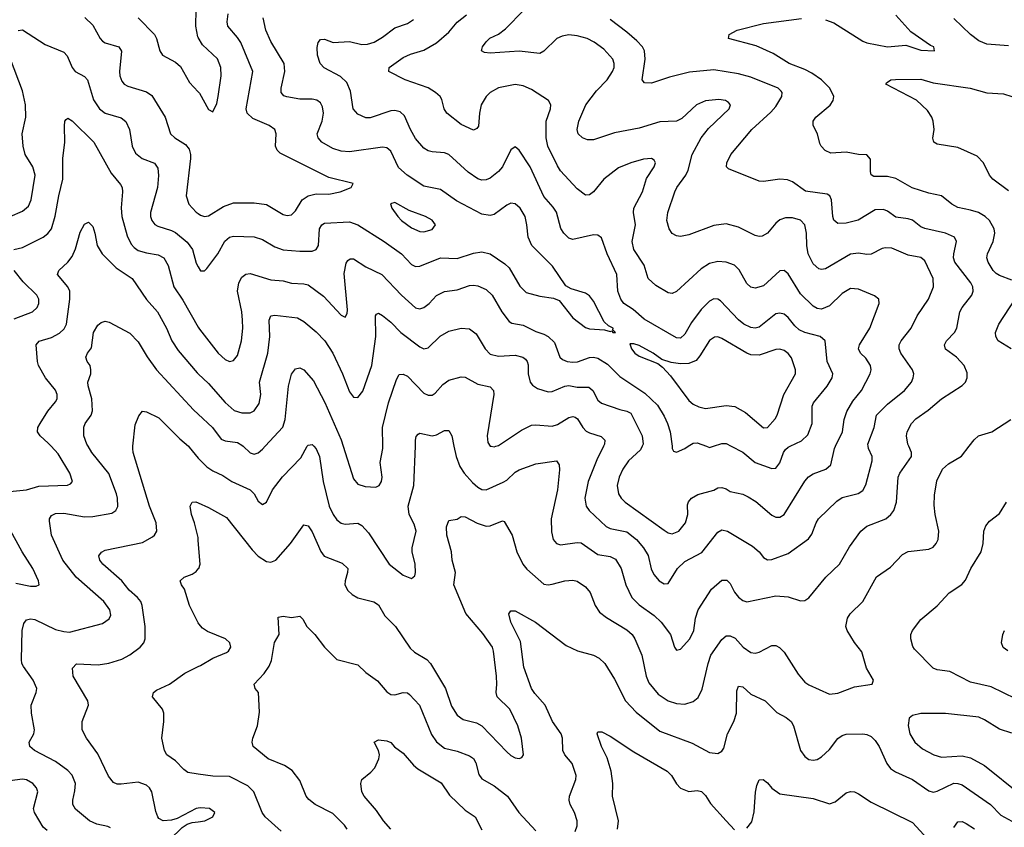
# Model space of a CAD drawing. Header units: inches. Extents: x 990586 to 1117858, y 769490 to 892071.
# Tile 55 of 248: x 1039137 to 1043894, y 858159 to 862061. Entities that reach past the tile are written whole.
import ezdxf

# ---------------------------------------------------------------- set-up
doc = ezdxf.new("R2010")
doc.units = ezdxf.units.IN
doc.header["$MEASUREMENT"] = 0
for name, color, linetype in [('B0835', 7, 'Continuous'), ('B0836', 7, 'Continuous'), ('B0845', 7, 'Continuous'), ('B0846', 7, 'Continuous')]:
    doc.layers.add(name, color=color, linetype=linetype)

msp = doc.modelspace()

# ---------------------------------------------------------------- linework, layer by layer
at = {"layer": 'B0835', "color": 6}
for points, elevation in [([(1039090, 859780.7), (1039170, 859789.3), (1039230, 859806.6), (1039368.6, 859811.4), (1039381.9, 859818.1), (1039391.8, 859830), (1039379.4, 859870), (1039322.7, 859962.7), (1039289.3, 860000)], 3400), ([(1039576.3, 858156.3), (1039563.5, 858163.5), (1039510, 858173.8), (1039473.8, 858190), (1039406.7, 858246.7), (1039393.7, 858270), (1039393.2, 858290), (1039404.1, 858335.9), (1039406.1, 858370), (1039391.2, 858411.2), (1039370, 858434.2), (1039310, 858477.6), (1039209, 858530), (1039185.9, 858550), (1039183.6, 858570), (1039205.8, 858610), (1039208.6, 858630), (1039194, 858710), (1039192.9, 858750), (1039217.4, 858810), (1039219.9, 858830), (1039203, 858870), (1039155.4, 858935.4), (1039148, 858950), (1039146.1, 858970), (1039149.8, 859110.2), (1039157, 859143), (1039170, 859161), (1039190, 859165.8), (1039210, 859162.9), (1039310, 859115.4), (1039350, 859104.8), (1039377.4, 859102.6), (1039536.7, 859143.3), (1039570, 859165.7), (1039576.7, 859183.3), (1039572.1, 859210), (1039543.7, 859250), (1039410, 859367.1), (1039345.7, 859450), (1039291, 859570), (1039281.9, 859638.1), (1039281.3, 859650), (1039290, 859666.2), (1039310, 859675), (1039350, 859676.2), (1039450, 859659.3), (1039490, 859660.5), (1039582.6, 859677.4), (1039601.2, 859690), (1039610.6, 859709.4), (1039610.3, 859749.7), (1039605, 859770), (1039568.4, 859868.4), (1039485.5, 859970), (1039467.6, 860000)], 3300), ([(1040000, 858251.8), (1039990, 858249.7), (1039897.6, 858202.4), (1039870, 858193.9), (1039830, 858190.3), (1039810, 858201.7), (1039804.5, 858210), (1039795, 858235), (1039774.8, 858330), (1039764, 858350), (1039750, 858363.1), (1039710, 858377.1), (1039627, 858367), (1039607.3, 858367.3), (1039590, 858375.2), (1039566.5, 858406.5), (1039514.5, 858514.5), (1039459.3, 858590), (1039438.9, 858630), (1039439.6, 858670), (1039469.9, 858750), (1039465.9, 858770), (1039396.1, 858890), (1039391.7, 858928.3), (1039410.8, 858949.2), (1039516.3, 858943.7), (1039567.9, 858952.1), (1039630, 858971.4), (1039670, 858992.2), (1039719.3, 859030), (1039736.2, 859050), (1039743.4, 859070), (1039742.6, 859130), (1039729.1, 859230), (1039722.3, 859250), (1039706.8, 859270), (1039665.2, 859305.2), (1039630, 859350.5), (1039538.8, 859430), (1039524.9, 859450), (1039519.6, 859470), (1039531.6, 859488.4), (1039550, 859498.8), (1039730, 859535.2), (1039778, 859562), (1039789, 859571), (1039800.4, 859590), (1039796.7, 859630), (1039764.6, 859710), (1039685.1, 859970), (1039683.4, 859990), (1039684.5, 860000)], 3200), ([(1039952.1, 860000), (1039956.4, 859996.4), (1040000, 859942.1)], 3200), ([(1040000, 859545.4), (1039999, 859559), (1039982.2, 859630), (1039967.8, 859670), (1039961.1, 859710), (1039969.9, 859730.1), (1039988, 859732), (1040000, 859726.7)], 3100), ([(1039119, 859339), (1039190, 859323.8), (1039216, 859324), (1039230.4, 859330), (1039228.6, 859350), (1039201.3, 859410), (1039149.5, 859490.5), (1039082.8, 859610)], 3400), ([(1040000, 859146.4), (1039957, 859230), (1039933.7, 859310), (1039918.2, 859330), (1039911.9, 859350), (1039931.6, 859368.4), (1039970, 859382.5), (1039990, 859395.2), (1040000, 859407.5)], 3100), ([(1040000, 858416.1), (1039950, 858423.3), (1039930, 858437.6), (1039890, 858480.2), (1039848.6, 858510), (1039837.1, 858530), (1039823.6, 858590), (1039833.5, 858670), (1039833.1, 858710), (1039826.7, 858730), (1039779.4, 858790), (1039782.8, 858810), (1039798.6, 858821.4), (1039861.1, 858850), (1039935.6, 858904.4), (1040000, 858935.7)], 3100), ([(1039270, 858143.9), (1039250, 858159.8), (1039208.2, 858230), (1039204.4, 858250), (1039224.8, 858330), (1039218.9, 858350), (1039200.9, 858370), (1039170, 858387.9), (1039150, 858391.7), (1039090, 858384.4)], 3400), ([(1040000, 857536.3), (1039948.1, 857548.1), (1039922.6, 857562.6), (1039871, 857650), (1039775.2, 857750), (1039758.1, 857790), (1039754.2, 857830), (1039762.4, 857890), (1039762.2, 857950), (1039772.1, 857970), (1039818.7, 858021.3), (1039860.8, 858099.2), (1039922.1, 858157.9), (1039946, 858174), (1039970, 858182.2), (1040000, 858186)], 3200)]:
    msp.add_lwpolyline(points, dxfattribs=dict(at, elevation=elevation))
at = {"layer": 'B0836', "color": 6}
for points, elevation in [([(1040000, 861975.6), (1039998.4, 861978.4), (1039987.4, 862030), (1039990.4, 862110), (1039987.1, 862130), (1039921.6, 862270), (1039909.1, 862310), (1039908.1, 862350), (1039917.4, 862382.6), (1039932.4, 862407.6), (1039952.8, 862427.2), (1039977.3, 862442.7), (1040000, 862450.5)], 3800), ([(1039451.6, 862071.6), (1039490, 862034), (1039525.2, 861970), (1039537, 861957), (1039550, 861948.9), (1039616.1, 861930), (1039628.5, 861908.5), (1039618.5, 861810), (1039620.4, 861790), (1039630, 861764.3), (1039642.6, 861750), (1039659.8, 861739.8), (1039750, 861712.2), (1039775, 861695), (1039839.9, 861590), (1039866.3, 861510), (1039887.3, 861490), (1039938.6, 861458.6), (1039956.1, 861436.1), (1039962.7, 861410), (1039962.1, 861390), (1039941.4, 861210), (1039953.8, 861170), (1039990, 861131.3), (1040000, 861124.2)], 3700), ([(1039710.1, 862070.1), (1039787.6, 861990), (1039798, 861970), (1039814.5, 861910), (1039827.3, 861890), (1039890, 861856.5), (1039914.6, 861834.6), (1039957.5, 861757.5), (1040000, 861712.5)], 3800), ([(1039130, 862008.1), (1039150, 862011.2), (1039260.8, 861940.8), (1039350, 861904.8), (1039365.8, 861885.8), (1039390.7, 861830.7), (1039405.7, 861810), (1039450, 861787.3), (1039464.3, 861770), (1039493.8, 861673.8), (1039522.4, 861630), (1039550, 861609.1), (1039627, 861587), (1039649.5, 861569.5), (1039667, 861530), (1039681, 861450), (1039696.8, 861416.8), (1039729.2, 861390), (1039788, 861368), (1039804.4, 861344.4), (1039807.6, 861307.6), (1039802.7, 861250), (1039769.4, 861130), (1039768.9, 861110), (1039774.9, 861090), (1039790, 861072), (1039804.1, 861064.1), (1039870, 861043.1), (1039890, 861032.2), (1039946.2, 860986.2), (1039972.5, 860950), (1039990, 860885.4), (1040000, 860866.7)], 3600), ([(1039030, 861084.1), (1039150, 861135.9), (1039179.5, 861160.5), (1039192, 861190), (1039211.7, 861310), (1039201.4, 861350), (1039163.9, 861410), (1039154.6, 861450), (1039148.6, 861510), (1039166.6, 861590), (1039164.4, 861650), (1039150, 861717), (1039093.4, 861870)], 3600), ([(1039108.8, 860950), (1039150, 860960.9), (1039250, 861011), (1039272.7, 861027.3), (1039290, 861050.5), (1039308.8, 861111.2), (1039325.6, 861210), (1039344.8, 861290), (1039346.1, 861390), (1039356, 861470), (1039352.8, 861547.2), (1039355.3, 861570), (1039361, 861579), (1039370, 861585.5), (1039390, 861571.8), (1039495.1, 861470), (1039579.4, 861319.4), (1039624.8, 861264.8), (1039631.9, 861250), (1039633.9, 861230), (1039627.8, 861152.2), (1039631.3, 861110), (1039656.6, 861016.6), (1039675.7, 860975.7), (1039690, 860959.7), (1039710, 860946.6), (1039750, 860933.9), (1039805.4, 860925.4), (1039833.5, 860910), (1039853.7, 860873.7), (1039881, 860770), (1039925.2, 860705.2), (1040000, 860574.9)], 3500), ([(1039289.3, 860000), (1039275.4, 860015.4), (1039235.4, 860050), (1039223.2, 860070), (1039224.2, 860090), (1039235.4, 860110), (1039272.3, 860170), (1039310, 860214.3), (1039317.8, 860230), (1039318.1, 860250), (1039310, 860270.8), (1039262, 860330), (1039228.2, 860390), (1039222.6, 860410), (1039217.1, 860490), (1039231.5, 860508.5), (1039290, 860525.9), (1039330, 860545.9), (1039352.7, 860567.3), (1039363.6, 860590), (1039380.1, 860710), (1039379.7, 860750), (1039370.4, 860770.4), (1039319.4, 860830), (1039325.7, 860850), (1039370, 860888.8), (1039390, 860917), (1039406.5, 860953.5), (1039430, 861035.2), (1039450, 861073), (1039470, 861082.1), (1039490, 861061.9), (1039500.8, 861030), (1039510.8, 860970), (1039534.9, 860930), (1039602.6, 860862.6), (1039679.9, 860810), (1039749.2, 860709.2), (1039802.2, 860650), (1039846.4, 860570), (1039872.6, 860510), (1039902.3, 860462.3), (1039995, 860355), (1040000, 860350.2)], 3400), ([(1039110, 860616.5), (1039198.5, 860650), (1039221.3, 860670), (1039230.3, 860690), (1039229.4, 860710), (1039219.8, 860730), (1039154.4, 860794.4), (1039111.1, 860850)], 3500), ([(1039467.6, 860000), (1039461.6, 860010), (1039447.2, 860050), (1039447.2, 860092.8), (1039453.8, 860110), (1039481.7, 860150), (1039488.7, 860171.3), (1039486, 860230), (1039467.2, 860292.8), (1039466.7, 860310), (1039480.2, 860350), (1039480.8, 860370), (1039476.9, 860390), (1039463.7, 860410), (1039457.1, 860430), (1039464.9, 860450), (1039484, 860476), (1039493.6, 860550), (1039514.9, 860585.1), (1039530, 860597.7), (1039550, 860604.1), (1039570, 860600.2), (1039670, 860546.4), (1039710, 860503.9), (1039752.6, 860432.6), (1039798, 860370), (1039976.8, 860176.8), (1040000, 860154.6)], 3300), ([(1039684.5, 860000), (1039695.7, 860104.3), (1039713.2, 860146.8), (1039730, 860169), (1039750, 860166.5), (1039810, 860137.8), (1039910, 860035.2), (1039952.1, 860000)], 3200)]:
    msp.add_lwpolyline(points, dxfattribs=dict(at, elevation=elevation))
at = {"layer": 'B0845', "color": 6}
for points, elevation in [([(1040000, 859942.1), (1040000.9, 859940.9), (1040040.6, 859900.6), (1040070, 859880.9), (1040119.1, 859859.1), (1040161.6, 859830), (1040250.2, 859790.2), (1040270.5, 859770), (1040290, 859735), (1040310, 859718.7), (1040330, 859729.7), (1040359.1, 859790), (1040407.3, 859852.7), (1040495.1, 859944.9), (1040526.6, 860000)], 3200), ([(1040000, 859726.7), (1040050, 859704.7), (1040135.6, 859655.6), (1040259.9, 859499.9), (1040290, 859469.6), (1040330, 859442.6), (1040350, 859439.3), (1040375.3, 859450), (1040445.1, 859530), (1040510, 859620.8), (1040530, 859615.4), (1040550, 859586.5), (1040591.6, 859491.6), (1040608.3, 859468.3), (1040694.6, 859434.6), (1040721.8, 859410), (1040721.5, 859390), (1040708.8, 859350), (1040708.6, 859330), (1040722.8, 859302.8), (1040743.7, 859283.7), (1040770, 859268.2), (1040848.2, 859248.2), (1040870, 859233.8), (1040901.6, 859181.6), (1040952.3, 859130), (1041023.9, 859023.9), (1041045.2, 859005.2), (1041104.2, 858970), (1041122.5, 858950), (1041194.9, 858830), (1041223.9, 858743.9), (1041250, 858701.1), (1041280.2, 858680.2), (1041343.8, 858663.8), (1041369, 858649), (1041490, 858524.5), (1041510, 858506.3), (1041530, 858495.5), (1041550, 858491.3), (1041563.4, 858496.6), (1041571.4, 858508.6), (1041561.3, 858590), (1041543.6, 858650), (1041504.8, 858730), (1041443.7, 858790), (1041438.6, 858810), (1041443, 858850), (1041440.3, 858890), (1041426.9, 859010), (1041420.5, 859030), (1041375.2, 859095.2), (1041291.9, 859191.9), (1041233.8, 859330), (1041242.8, 859390), (1041226.7, 859450), (1041222.9, 859490), (1041200.5, 859570), (1041198.3, 859610), (1041210, 859640.7), (1041250, 859647.8), (1041270, 859660.7), (1041290, 859658.6), (1041348, 859628), (1041390, 859614.3), (1041410, 859615.6), (1041470, 859639.1), (1041477, 859637), (1041516.6, 859570), (1041538.2, 859490), (1041567.3, 859430), (1041586.4, 859406.4), (1041670, 859333.9), (1041690, 859330.3), (1041710, 859333), (1041770, 859349.3), (1041810, 859353.3), (1041830, 859347.8), (1041870, 859320.5), (1041893.1, 859293.1), (1041917.4, 859230), (1041938.4, 859198.4), (1041972.1, 859172.1), (1042070, 859112.8), (1042096.1, 859090), (1042109.5, 859069.5), (1042142.5, 858990), (1042163.5, 858890), (1042177.3, 858857.3), (1042221.7, 858801.7), (1042270, 858770.9), (1042310, 858757.5), (1042350, 858754.3), (1042390, 858767.7), (1042414.1, 858785.9), (1042434.3, 858825.7), (1042462.7, 858950), (1042476.5, 858990), (1042530, 859067), (1042550, 859084.2), (1042570, 859083.4), (1042593.4, 859073.4), (1042631.7, 859030), (1042670, 859004.4), (1042690, 859000.2), (1042710, 859005.2), (1042770, 859038.1), (1042790, 859037.6), (1042807.9, 859027.9), (1042830, 859005.6), (1042898.7, 858898.7), (1042930, 858860.9), (1042950, 858846.7), (1043050, 858802.9), (1043090, 858807.3), (1043170, 858837.4), (1043255.1, 858850), (1043261.9, 858870), (1043227.4, 858927.4), (1043206.2, 859006.2), (1043170, 859052.6), (1043134.2, 859110), (1043128.6, 859130), (1043136.1, 859170), (1043149.3, 859190.7), (1043210.1, 859249.9), (1043276.6, 859370), (1043343.6, 859416.4), (1043402.4, 859477.6), (1043430, 859491.4), (1043530, 859502.6), (1043550, 859513.3), (1043564.6, 859530), (1043573.9, 859550), (1043577.5, 859590), (1043559.9, 859670), (1043555, 859715), (1043556.7, 859763.3), (1043567.7, 859832.3), (1043595.9, 859890), (1043624.2, 859915.8), (1043687.2, 859952.8), (1043723.6, 860000)], 3100), ([(1040216.3, 860000), (1040250, 859968.2), (1040270, 859962.3), (1040290, 859968.8), (1040310, 859985.3), (1040323.5, 860000)], 3300), ([(1040558.7, 860000), (1040570, 859988.1), (1040585.8, 859950), (1040604, 859830), (1040632.7, 859710), (1040651, 859670), (1040670, 859645.1), (1040690, 859629.2), (1040710, 859623.8), (1040770, 859627.8), (1040790, 859618), (1040822.1, 859582.1), (1040922.8, 859430), (1040990, 859376.8), (1041030, 859360.9), (1041046, 859374), (1041049.9, 859390.1), (1041046.9, 859430), (1041032.5, 859490), (1041032.8, 859510), (1041052, 859590), (1041043.6, 859623.6), (1041019.3, 859670), (1041014, 859710), (1041041.8, 859810), (1041048.7, 860000)], 3200), ([(1040700.3, 860000), (1040750, 859842.7), (1040770, 859817.4), (1040805.7, 859805.7), (1040857.4, 859802.6), (1040873.5, 859810), (1040885.7, 859830), (1040887.6, 859850), (1040878.8, 859921.2), (1040892.2, 859990), (1040892, 860000)], 3300), ([(1041234.8, 860000), (1041245.4, 859950), (1041262.8, 859902.8), (1041284.3, 859870), (1041324.8, 859824.8), (1041350, 859802.1), (1041370, 859791.2), (1041390, 859789.8), (1041473.4, 859826.6), (1041490, 859837), (1041530, 859875.7), (1041550, 859886.7), (1041630, 859915.8), (1041730, 859929.7), (1041743.9, 859910), (1041745.6, 859885.5), (1041736.1, 859790), (1041704.4, 859650), (1041706, 859586), (1041713.7, 859550), (1041730, 859530.1), (1041750, 859524.5), (1041830, 859535.7), (1041850, 859534), (1041930, 859477.9), (1041990, 859467), (1042014.9, 859454.9), (1042042.5, 859410), (1042065.3, 859330), (1042094.1, 859270), (1042130, 859233.4), (1042202.5, 859182.5), (1042236.6, 859150), (1042281.1, 859090), (1042300.8, 859030), (1042310, 859015.5), (1042330, 859019.5), (1042375.1, 859070), (1042394.2, 859110), (1042401.9, 859170), (1042414.6, 859210), (1042479.7, 859310), (1042530, 859353.7), (1042553.7, 859353.7), (1042570, 859337.5), (1042590, 859295.8), (1042610, 859270.4), (1042630, 859254.9), (1042650, 859249), (1042790, 859278), (1042850, 859272.4), (1042910, 859253.9), (1042930, 859255), (1042950, 859268.4), (1043032.3, 859367.7), (1043097.5, 859430), (1043146.5, 859513.5), (1043200.5, 859590), (1043230, 859613.7), (1043320.9, 859650), (1043345.7, 859670), (1043360.7, 859690), (1043373.6, 859730), (1043381.6, 859850), (1043389.6, 859870), (1043445.2, 859950), (1043446.1, 859970), (1043432.3, 860000)], 3200), ([(1041414.5, 860000), (1041430, 859997.8), (1041436.7, 860000)], 3300), ([(1041957.1, 860000), (1041925.4, 859934.7), (1041883, 859830), (1041868.1, 859750), (1041874.3, 859710), (1041887.6, 859690), (1041970, 859612.2), (1041990, 859602.5), (1042070, 859585.9), (1042116.7, 859550), (1042150.5, 859510), (1042172.8, 859472.8), (1042187.9, 859407.9), (1042200.4, 859380.4), (1042226.2, 859350), (1042250, 859335.1), (1042270, 859336.9), (1042314.8, 859410), (1042350, 859443.9), (1042433.3, 859486.7), (1042510, 859585.5), (1042530, 859596.4), (1042556.6, 859590), (1042677.4, 859517.4), (1042709.5, 859490), (1042730, 859462.5), (1042750, 859451.3), (1042770, 859452.2), (1042850, 859481.2), (1042947.5, 859552.5), (1042964, 859576), (1042984.5, 859630), (1042996.5, 859650), (1043084.9, 859735.1), (1043110, 859752.4), (1043187.7, 859772.3), (1043210, 859786.8), (1043225.5, 859814.5), (1043255.5, 859930), (1043255.5, 859950), (1043237.9, 859990), (1043236.5, 860000)], 3300), ([(1042144.3, 860000), (1042136.4, 859983.6), (1042077.9, 859930), (1042051.2, 859890), (1042033.2, 859850), (1042023.3, 859810), (1042029.7, 859770), (1042042.1, 859750), (1042062.3, 859730), (1042250, 859593.9), (1042270, 859582.3), (1042290, 859577.7), (1042322.1, 859590), (1042353.9, 859630), (1042364.6, 859670), (1042363.6, 859716.4), (1042368.2, 859731.8), (1042382.6, 859750), (1042413.1, 859766.9), (1042490, 859788.6), (1042510, 859799.3), (1042530, 859801.2), (1042550, 859795), (1042570, 859781.8), (1042630, 859768), (1042656.3, 859756.3), (1042693.6, 859733.6), (1042770, 859666.9), (1042790, 859657.7), (1042810, 859657.7), (1042830, 859670.3), (1042930, 859831.7), (1042947.4, 859852.6), (1042970, 859866.1), (1043031, 859890), (1043056.5, 859910), (1043073.6, 859990), (1043078.4, 860000)], 3400), ([(1042288.7, 860000), (1042290, 859990), (1042296.2, 859976.2), (1042310, 859971.2), (1042350, 859989.8), (1042365.8, 860000)], 3500), ([(1042454.5, 860000), (1042470, 859994), (1042489.2, 860000)], 3500), ([(1042574.8, 860000), (1042630, 859971), (1042690, 859922.1), (1042770, 859892), (1042790, 859895), (1042810, 859920.5), (1042826.5, 859970), (1042836.2, 859983.8), (1042850, 859995.5), (1042859.4, 860000)], 3500), ([(1043950, 858780.2), (1043830, 858837), (1043730, 858860.2), (1043630, 858911.7), (1043570, 858919.4), (1043550, 858927.9), (1043460.3, 859020.3), (1043452.2, 859032.2), (1043442.1, 859070), (1043442.3, 859090), (1043449.9, 859110), (1043490, 859163.4), (1043570, 859228.8), (1043627.3, 859292.7), (1043688.1, 859331.9), (1043706.9, 859353.1), (1043731.5, 859410), (1043782, 859490), (1043791.2, 859530), (1043795.4, 859590), (1043804.2, 859615.8), (1043821.8, 859638.2), (1043870, 859675.8), (1043904.8, 859730)], 3000), ([(1040000, 859407.5), (1040002, 859410), (1040008.9, 859430), (1040000, 859545.4)], 3100), ([(1040719.9, 858150), (1040705.7, 858170), (1040650, 858225.4), (1040564.2, 858270), (1040533.2, 858293.2), (1040521.3, 858310), (1040490, 858385.8), (1040453.3, 858433.3), (1040417.2, 858457.2), (1040338.1, 858490), (1040265.5, 858550), (1040259.6, 858570), (1040263.2, 858590), (1040286.6, 858650), (1040296, 858716), (1040291.2, 858810), (1040274.3, 858830), (1040270.5, 858850), (1040318.5, 858901.5), (1040342.2, 858937.8), (1040354.4, 858965.6), (1040367.8, 859052.2), (1040391, 859090), (1040385.3, 859174.7), (1040410, 859179.9), (1040450, 859172.5), (1040490, 859179.1), (1040505.4, 859165.4), (1040524.3, 859130), (1040563.4, 859090), (1040610, 859029.6), (1040669.4, 858970), (1040770, 858943.7), (1040810, 858906.9), (1040866, 858866), (1040910, 858813.6), (1040930, 858800.8), (1040950, 858799.7), (1040990, 858811.2), (1041010, 858808.8), (1041020.8, 858800.8), (1041068.5, 858748.5), (1041126.8, 858606.8), (1041150, 858572.2), (1041190, 858542.2), (1041250, 858526.9), (1041310, 858503.7), (1041330, 858491.2), (1041341.3, 858470), (1041354.8, 858414.8), (1041370, 858392.5), (1041430, 858359.7), (1041494.2, 858310), (1041549.3, 858230), (1041630, 858142)], 3000), ([(1041820.8, 858139.2), (1041830, 858165.5), (1041830.1, 858190.1), (1041817.9, 858230), (1041795.7, 858270), (1041791.9, 858290), (1041794, 858310), (1041824.6, 858390), (1041825.3, 858410), (1041806.7, 858466.7), (1041770.6, 858510), (1041761.2, 858530), (1041759.3, 858590), (1041752.7, 858610), (1041710.4, 858670.4), (1041675.1, 858750), (1041625, 858805), (1041609.8, 858830), (1041573.2, 858933.2), (1041556.9, 859056.9), (1041510.2, 859150), (1041500.3, 859190), (1041510, 859205.7), (1041530, 859204.8), (1041629.4, 859149.4), (1041777.2, 859037.2), (1041831.3, 859011.3), (1041910, 858991.2), (1041936.9, 858976.9), (1041963.2, 858950), (1042010, 858874.8), (1042063.8, 858770), (1042115.2, 858715.2), (1042230, 858623.5), (1042385.6, 858565.6), (1042470, 858520.8), (1042510, 858515.8), (1042530, 858526.5), (1042538.9, 858541.1), (1042557, 858610), (1042587, 858670), (1042600, 858710), (1042602, 858818), (1042610, 858841.3), (1042630, 858837.3), (1042670, 858802.8), (1042739.2, 858770), (1042794.3, 858714.3), (1042839.4, 858690), (1042864.6, 858670), (1042876.2, 858650), (1042909.8, 858530), (1042930, 858501.5), (1042950, 858487.4), (1042970, 858482.9), (1042990, 858487.5), (1043010, 858499.1), (1043050, 858535.2), (1043090, 858588.5), (1043110, 858603.2), (1043130, 858609), (1043210, 858610.6), (1043230, 858607.9), (1043250, 858597.5), (1043270, 858578.2), (1043288.6, 858550), (1043326.8, 858466.8), (1043343.7, 858443.7), (1043367.5, 858427.5), (1043449.8, 858389.8), (1043530, 858335.2), (1043550, 858329.6), (1043570, 858333.4), (1043650, 858371.7), (1043670, 858371.5), (1043690, 858363.8), (1043826.9, 858270), (1043877.6, 858217.6), (1043930, 858189.3)], 3000), ([(1040000, 858935.7), (1040010, 858940.5), (1040070, 858976.9), (1040135.9, 859004.1), (1040146.1, 859010), (1040156.4, 859030), (1040151.9, 859050), (1040132, 859070), (1040044.4, 859104.4), (1040020.7, 859120.7), (1040002.2, 859142.2), (1040000, 859146.4)], 3100), ([(1043911, 859011), (1043888.6, 859028.6), (1043880.6, 859050), (1043886.8, 859090), (1043894.5, 859110)], 2900), ([(1043930, 858614.3), (1043870, 858632.8), (1043798.1, 858678.1), (1043770, 858690.5), (1043610, 858709.7), (1043490, 858709.1), (1043450, 858699.3), (1043433.9, 858686.1), (1043428.6, 858651.4), (1043436.9, 858610), (1043462, 858570), (1043498.7, 858538.7), (1043553.2, 858510), (1043590, 858498.6), (1043690, 858503.7), (1043730, 858494.1), (1043798.5, 858458.5), (1043970, 858319.8)], 3100), ([(1042025.4, 858150), (1042029.8, 858190), (1042000.3, 858310), (1042002.2, 858370), (1041995.2, 858430), (1041975.4, 858495.4), (1041947.5, 858550), (1041927.4, 858610), (1041930, 858619.6), (1041950, 858620.3), (1041990, 858599.9), (1042104, 858524), (1042265.8, 858430), (1042285.9, 858410), (1042309.5, 858369.5), (1042330, 858348.4), (1042370, 858332.8), (1042410, 858336.8), (1042431.5, 858331.5), (1042450, 858313), (1042474.8, 858274.8), (1042550, 858190.4), (1042590, 858147.4)], 2900), ([(1040930.4, 858150.4), (1040894.6, 858190), (1040860.9, 858240.9), (1040801.3, 858310), (1040789.9, 858330), (1040784.6, 858370), (1040789.9, 858390.1), (1040834.3, 858425.7), (1040853.2, 858446.8), (1040872.5, 858490), (1040875.5, 858510), (1040869.9, 858530), (1040849.3, 858570.7), (1040870, 858581.5), (1040910, 858576.6), (1040930, 858568.6), (1040948.5, 858548.5), (1040990, 858516.7), (1041039.7, 858459.7), (1041061.3, 858441.3), (1041173.2, 858373.2), (1041214.2, 858314.2), (1041290, 858242.4), (1041337.6, 858210), (1041370, 858146.8)], 2900), ([(1040400.4, 858140.4), (1040322.4, 858210), (1040309.3, 858230), (1040268.9, 858330), (1040240, 858360), (1040150, 858404.7), (1040070, 858406.1), (1040000, 858416.1)], 3100), ([(1042650, 858155.5), (1042673.8, 858186.2), (1042685.7, 858234.3), (1042691.8, 858328.2), (1042698.9, 858361.1), (1042710, 858388.4), (1042729.3, 858390.7), (1042750, 858373.9), (1042770, 858348.2), (1042810, 858321.6), (1042970, 858298.4), (1043050, 858273.1), (1043077.3, 858282.7), (1043130, 858325.8), (1043150, 858331.5), (1043170, 858330.1), (1043190, 858321.4), (1043250, 858280.1), (1043450, 858182.6), (1043523.4, 858103.4)], 2900), ([(1040000, 858186), (1040031, 858190), (1040069.4, 858210), (1040079.7, 858230), (1040054.2, 858250), (1040010, 858253.9), (1040000, 858251.8)], 3200), ([(1043650, 858158.2), (1043670, 858185.4), (1043690, 858186.6), (1043710, 858176.8), (1043750, 858151.9)], 2900)]:
    msp.add_lwpolyline(points, dxfattribs=dict(at, elevation=elevation))
at = {"layer": 'B0846', "color": 6}
for points, elevation in [([(1040000, 861124.2), (1040010, 861117.1), (1040030.3, 861110.3), (1040050, 861114.1), (1040122.3, 861157.7), (1040170, 861175.7), (1040270, 861176.6), (1040330, 861167.5), (1040410, 861119.9), (1040430, 861114.5), (1040450, 861117.9), (1040470, 861137), (1040501.8, 861190), (1040530, 861209.2), (1040570, 861218.9), (1040630, 861218.6), (1040684.9, 861230), (1040738.2, 861250), (1040747.4, 861270), (1040630, 861298.5), (1040395.4, 861415.4), (1040380.2, 861430), (1040372.5, 861450), (1040375.9, 861510), (1040370.2, 861530.2), (1040342.5, 861550), (1040264, 861584), (1040235.7, 861610), (1040230.6, 861630), (1040263.1, 861810), (1040205.6, 861950), (1040190, 861975.1), (1040143, 862030), (1040139, 862050), (1040144.7, 862090)], 3700), ([(1040000, 860866.7), (1040010, 860848.1), (1040030, 860847.7), (1040040.5, 860859.5), (1040093.6, 860930), (1040128.6, 860991.4), (1040150, 861010), (1040170, 861015.1), (1040270, 861012.3), (1040310, 860999.1), (1040370, 860963.9), (1040410, 860949.6), (1040490, 860942.3), (1040550, 860943), (1040569.4, 860950.6), (1040580.1, 860970), (1040585.7, 861050), (1040596.7, 861070), (1040610, 861077.2), (1040730, 861084.8), (1040770, 861070.2), (1040897.5, 860990), (1040981.3, 860930), (1041030, 860878.5), (1041050, 860868.8), (1041070, 860870.9), (1041170, 860910.3), (1041250, 860907.4), (1041330, 860933), (1041370, 860939.4), (1041409.4, 860929.4), (1041480.9, 860880.9), (1041501.7, 860861.7), (1041553, 860773), (1041583.2, 860743.2), (1041650, 860724.7), (1041715.7, 860715.7), (1041744.1, 860704.1), (1041810, 860620.6), (1041870, 860574.6), (1041890, 860567.9), (1041963, 860563), (1041990, 860555), (1041997.3, 860557.3), (1042002.4, 860550), (1042015.1, 860550), (1042002.4, 860562.4), (1042004.5, 860570), (1041981.5, 860581.5), (1041961.3, 860601.3), (1041910, 860701.3), (1041890, 860726.1), (1041870, 860739.6), (1041800.6, 860760.6), (1041775.8, 860775.8), (1041711, 860870), (1041611.2, 860970), (1041593, 861010), (1041587.7, 861070), (1041578.4, 861110), (1041554.8, 861150), (1041530, 861171.7), (1041510, 861174.5), (1041490, 861165.5), (1041430, 861120.2), (1041410, 861114.7), (1041370, 861121.4), (1041246.6, 861186.6), (1041170, 861240.7), (1041090, 861257.1), (1041008.3, 861310), (1040967.1, 861347.1), (1040930, 861426.2), (1040910, 861441.8), (1040890, 861445.1), (1040730, 861422.9), (1040690, 861425.8), (1040650, 861438.9), (1040597.4, 861470), (1040578.5, 861490), (1040573.5, 861510), (1040598, 861570), (1040604.7, 861610), (1040600.1, 861640.1), (1040590, 861659.7), (1040572.1, 861672.1), (1040550, 861677.3), (1040490, 861677.5), (1040427.6, 861687.6), (1040413.8, 861693.8), (1040400.8, 861710), (1040399.8, 861730), (1040417.9, 861810), (1040414.8, 861850), (1040350, 861955.6), (1040325.5, 862010), (1040313.9, 862070)], 3600), ([(1043078.4, 860000), (1043112.2, 860070), (1043120.5, 860130), (1043132.7, 860167.3), (1043161.7, 860218.3), (1043203.7, 860270), (1043246.5, 860350), (1043250.5, 860370), (1043246.7, 860390), (1043225.4, 860425.4), (1043199.6, 860450), (1043189.6, 860470), (1043194.2, 860490), (1043244.4, 860570), (1043288.8, 860690), (1043286.9, 860710), (1043267, 860727), (1043190, 860758.3), (1043150, 860762), (1043110, 860738.2), (1043050, 860678.2), (1043010, 860662.5), (1042990, 860665.5), (1042970, 860677.7), (1042910, 860737.3), (1042850, 860832.8), (1042830, 860849.9), (1042810, 860847.2), (1042730, 860775.2), (1042690, 860763.9), (1042670, 860769), (1042650, 860786.4), (1042612.7, 860852.7), (1042590, 860874.9), (1042550, 860888.7), (1042510, 860892.5), (1042470, 860883.6), (1042430, 860857.8), (1042310, 860747.2), (1042290, 860738.8), (1042270, 860741.1), (1042210, 860777), (1042174, 860810), (1042154.2, 860874.2), (1042104.8, 860950), (1042096.1, 860990), (1042111.6, 861070), (1042101.8, 861130), (1042103.7, 861150), (1042145.6, 861230), (1042165.9, 861294.1), (1042201.9, 861350), (1042208.1, 861370), (1042202.1, 861382.1), (1042190, 861390.4), (1042150, 861386.8), (1042090, 861370.1), (1042030, 861345.9), (1041958.7, 861290), (1041908.7, 861230), (1041890, 861215.2), (1041870, 861213.3), (1041830, 861243.3), (1041750.3, 861330), (1041735.1, 861355.1), (1041689.4, 861450), (1041680.2, 861490), (1041680.9, 861570), (1041700.8, 861630), (1041702.9, 861650), (1041691.3, 861671.3), (1041610, 861723.3), (1041570, 861741.6), (1041530, 861747.1), (1041450, 861731.6), (1041410.1, 861710), (1041390, 861689.6), (1041367.1, 861650), (1041358.3, 861610), (1041352.9, 861547.1), (1041345.5, 861534.5), (1041330, 861527.7), (1041270, 861554.4), (1041200.2, 861610), (1041188.4, 861630), (1041175.9, 861675.9), (1041168, 861690), (1041146.6, 861710), (1041110, 861731.7), (1040998.8, 861770), (1040920.2, 861810), (1040922.1, 861830), (1040990, 861877.8), (1041024.9, 861895.1), (1041090, 861913.9), (1041151, 861949), (1041210, 862001.1), (1041251.3, 862048.7), (1041295.6, 862084.4)], 3400), ([(1043236.5, 860000), (1043235.2, 860010), (1043265.1, 860090), (1043275.7, 860150), (1043330, 860203.2), (1043411.2, 860270), (1043445.8, 860310), (1043454.3, 860330), (1043456, 860350), (1043450.7, 860370), (1043393.2, 860450), (1043385.8, 860470), (1043385.5, 860490), (1043396.1, 860510), (1043444.6, 860570), (1043472.8, 860630), (1043528.1, 860710), (1043552.5, 860770), (1043549.6, 860810), (1043510, 860896.2), (1043490, 860911.9), (1043430, 860923), (1043350, 860957), (1043320.6, 860959.4), (1043304, 860956), (1043250, 860928.6), (1043230, 860926.8), (1043190, 860933.5), (1043150, 860928.5), (1043030, 860856.9), (1043010, 860853.3), (1042997.2, 860857.2), (1042970, 860881.8), (1042946.2, 860930), (1042939.2, 860970), (1042938.2, 861030), (1042929.5, 861070), (1042910, 861092.9), (1042870, 861103.9), (1042836.8, 861103.2), (1042810, 861093.6), (1042790, 861077.3), (1042750, 861029.6), (1042724.4, 861015.6), (1042710, 861013.5), (1042690, 861018.4), (1042610, 861059), (1042550, 861074.2), (1042490, 861066.2), (1042370, 861021.1), (1042330, 861014.2), (1042310, 861016.7), (1042290, 861028.2), (1042275.2, 861050), (1042263.5, 861090), (1042267.6, 861130), (1042302.4, 861230), (1042311.8, 861250), (1042355.4, 861310), (1042366.1, 861333.9), (1042385.5, 861410), (1042429.4, 861490.6), (1042464.4, 861535.6), (1042563.9, 861630), (1042571.2, 861650), (1042561.3, 861661.3), (1042547.7, 861670), (1042514.9, 861674.9), (1042450, 861669.3), (1042406.2, 861650), (1042336.7, 861583.3), (1042310, 861571.5), (1042230, 861568.2), (1042130, 861536.2), (1042010, 861515), (1041910, 861479.8), (1041880.2, 861480.2), (1041856.2, 861490), (1041834.9, 861510), (1041830.2, 861530.2), (1041839, 861570), (1041872.8, 861650), (1041923.3, 861716.7), (1041974.9, 861770), (1042001.4, 861810), (1042008.9, 861830), (1042009.8, 861850), (1042002.5, 861870), (1041959.2, 861919.2), (1041912.7, 861952.7), (1041878.3, 861970), (1041830, 861983.1), (1041790, 861987.3), (1041757.9, 861982.1), (1041732.2, 861970), (1041670, 861908.6), (1041650, 861897.8), (1041550, 861908.2), (1041410, 861899), (1041381.9, 861901.9), (1041368.6, 861910), (1041373.5, 861930), (1041390, 861954.7), (1041408.6, 861971.4), (1041450, 861991.3), (1041483.8, 862016.2), (1041573.2, 862106.8)], 3300), ([(1043930, 860802.1), (1043870, 860824.3), (1043855, 860835), (1043840.3, 860850), (1043815.2, 860890), (1043810, 860910), (1043813, 860930), (1043839.4, 860990), (1043848.5, 861030), (1043845.6, 861050), (1043821.7, 861090), (1043801.3, 861110), (1043768.8, 861128.8), (1043730, 861141.5), (1043670, 861152.8), (1043640.4, 861170), (1043590, 861209.2), (1043530, 861222.5), (1043449.4, 861249.4), (1043370, 861294.2), (1043330, 861303), (1043263.1, 861303.1), (1043251.1, 861311.1), (1043247.5, 861327.5), (1043246.9, 861386.9), (1043230, 861407.8), (1043190, 861409.5), (1043130, 861420.4), (1043056.1, 861416.1), (1043028.3, 861428.3), (1043009.3, 861449.3), (1043003.4, 861463.4), (1042990.8, 861510), (1042971.1, 861550), (1042971.1, 861570), (1042982.9, 861590), (1043052.7, 861647.3), (1043067.5, 861670), (1043069.5, 861690), (1043050.8, 861730), (1043009.9, 861769.9), (1042963.2, 861803.2), (1042930, 861820.9), (1042854.8, 861850), (1042777.9, 861897.9), (1042694.4, 861934.4), (1042561.6, 861970), (1042565.2, 861990), (1042603.7, 862010), (1042730, 862042), (1042913.6, 862066.4)], 3100), ([(1043030, 862061), (1043070, 862046.4), (1043210, 861957), (1043230, 861949.1), (1043330, 861930.6), (1043417.4, 861937.4), (1043490, 861914.1), (1043556, 861910), (1043553.2, 861930), (1043536.8, 861936.8), (1043442.5, 862002.6), (1043370, 862083)], 3100), ([(1043914.1, 861934.1), (1043810, 861942.1), (1043770, 861958.6), (1043730, 861990), (1043650, 862067.2)], 3000), ([(1042859.4, 860000), (1042914, 860026), (1042944.2, 860055.8), (1042965.8, 860110), (1042965.6, 860194.4), (1042972.7, 860210), (1043038.1, 860290), (1043061.6, 860330), (1043066.2, 860350), (1043038, 860410), (1043028.2, 860510), (1043004.8, 860530), (1042930, 860550.1), (1042902.7, 860562.7), (1042881.5, 860581.5), (1042850, 860622.6), (1042830, 860638.5), (1042810, 860643.7), (1042790, 860639.2), (1042710, 860575.8), (1042690, 860571.3), (1042670, 860573.8), (1042635.8, 860590), (1042610, 860610.1), (1042522.5, 860702.5), (1042510, 860711.1), (1042490, 860711.6), (1042470, 860701.7), (1042430, 860660.1), (1042382.6, 860597.4), (1042350, 860541.1), (1042330, 860522.3), (1042310, 860524.5), (1042154.4, 860614.4), (1042100.2, 860660.2), (1042056.3, 860690), (1042041.3, 860710), (1042027, 860750), (1042021.3, 860830), (1041975.5, 860930), (1041947.2, 861007.2), (1041930, 861020.2), (1041910, 861021.3), (1041810, 860999), (1041790, 861005.8), (1041765.4, 861030), (1041751.6, 861051.6), (1041730.5, 861130.5), (1041715.1, 861155.1), (1041670, 861206.1), (1041603.2, 861350), (1041550, 861430.3), (1041530, 861446), (1041510, 861432.8), (1041469.1, 861350), (1041450, 861327.5), (1041410, 861296.1), (1041390, 861286.5), (1041370, 861285.2), (1041350, 861292.1), (1041303.8, 861323.7), (1041210, 861410), (1041190, 861418.1), (1041130, 861422), (1041110, 861427.6), (1041090, 861439.8), (1041050, 861486.9), (1041025.7, 861530), (1040996.9, 861596.9), (1040976, 861616), (1040950, 861622.3), (1040930, 861620.5), (1040830, 861587.6), (1040810, 861586.2), (1040770, 861603.8), (1040747.9, 861630), (1040735.5, 861715.5), (1040717, 861757), (1040687.1, 861787.1), (1040607.9, 861827.9), (1040589.5, 861849.5), (1040575.7, 861890), (1040573.7, 861926.3), (1040578.3, 861950), (1040590, 861964.8), (1040610, 861967.1), (1040651.3, 861951.3), (1040730, 861955.4), (1040790, 861941.8), (1040817.5, 861942.5), (1040850, 861952.9), (1040890, 861976.2), (1040950, 862022.4), (1041010, 862042.9), (1041038.9, 862061.1)], 3500), ([(1043432.3, 860000), (1043427.6, 860010), (1043420.8, 860050), (1043424.2, 860070), (1043445.6, 860110), (1043466.7, 860133.3), (1043525.9, 860174.1), (1043590, 860229.3), (1043690, 860294.1), (1043706.2, 860310), (1043714.9, 860330), (1043714.8, 860354.8), (1043699.9, 860390), (1043663.4, 860430), (1043609.8, 860469.8), (1043605.4, 860490), (1043614, 860510), (1043652.5, 860550), (1043664.1, 860570), (1043679.7, 860650), (1043690, 860670.9), (1043737.6, 860730), (1043744.2, 860750), (1043741.6, 860770), (1043732.5, 860790), (1043654.6, 860890), (1043649.1, 860910), (1043650, 860930), (1043662.5, 860990), (1043652.8, 861010), (1043609.5, 861029.5), (1043510, 861052), (1043490, 861060.8), (1043450, 861091.9), (1043430, 861099.4), (1043370, 861106.4), (1043330, 861135.4), (1043310, 861144.4), (1043270, 861141.6), (1043187.8, 861092.2), (1043130, 861077.9), (1043090, 861076.2), (1043070, 861092.7), (1043064.9, 861110), (1043058.9, 861190), (1043050.4, 861210.4), (1043038.7, 861218.7), (1042933, 861233), (1042870, 861277.8), (1042846.7, 861286.7), (1042809.5, 861290.5), (1042730, 861279), (1042710, 861280.7), (1042561.2, 861341.2), (1042552.4, 861350), (1042552.9, 861370), (1042572.1, 861410), (1042674.2, 861530), (1042766.1, 861613.9), (1042790, 861641.1), (1042819.5, 861690), (1042820, 861710), (1042815.9, 861715.9), (1042801.7, 861730), (1042670, 861783.2), (1042610, 861798.8), (1042490, 861818.4), (1042373.3, 861806.7), (1042276.5, 861783.5), (1042190, 861754.8), (1042156.3, 861756.3), (1042143.9, 861770), (1042159.6, 861870), (1042155.3, 861910), (1042145.9, 861930), (1042119.3, 861959.3), (1042070, 862000.6), (1041990, 862062.6)], 3200), ([(1040000, 861712.5), (1040006.1, 861706.1), (1040050, 861627.8), (1040070, 861616.3), (1040090, 861656.5), (1040096.5, 861690), (1040111.1, 861790), (1040109.4, 861830), (1040092, 861872), (1040019.7, 861939.7), (1040000, 861975.6)], 3800), ([(1043914.6, 861234.6), (1043837.8, 861290), (1043822.7, 861310), (1043792.8, 861370), (1043762.4, 861402.4), (1043670, 861443.2), (1043570, 861459.7), (1043552.6, 861470), (1043548.8, 861488.8), (1043554.3, 861530), (1043550.6, 861570), (1043543.7, 861590), (1043523, 861623), (1043470, 861672.1), (1043321, 861750), (1043324.8, 861755.2), (1043345.1, 861770), (1043367.4, 861772.6), (1043490, 861772.9), (1043550, 861756.6), (1043729.6, 861730.4), (1043810, 861708.1), (1043890, 861703.2), (1043930, 861689.4)], 3000), ([(1040000, 860574.9), (1040005.4, 860565.4), (1040095.7, 860450), (1040130, 860418.9), (1040150, 860409.6), (1040170, 860413.7), (1040190, 860439), (1040208.6, 860510), (1040215.2, 860570), (1040213.7, 860610), (1040210, 860650), (1040189.3, 860750), (1040195.4, 860790), (1040210, 860817.3), (1040230, 860831.1), (1040250, 860834.6), (1040350, 860803.6), (1040410, 860799.5), (1040450, 860788.3), (1040510, 860785.6), (1040530, 860779.3), (1040605, 860725), (1040690, 860633.6), (1040710, 860623.4), (1040719.3, 860640.7), (1040720.5, 860659.5), (1040705.3, 860834.7), (1040715.1, 860884.9), (1040722.3, 860897.7), (1040734.2, 860905.8), (1040750, 860904.8), (1040810, 860867.7), (1040886.9, 860830), (1040982, 860730), (1041050, 860668.1), (1041070, 860664.4), (1041090, 860670.5), (1041115.8, 860690), (1041150.9, 860729.1), (1041190, 860748.5), (1041250, 860755.7), (1041310, 860776.6), (1041330, 860778.8), (1041350, 860775.4), (1041390, 860757.7), (1041419.4, 860730), (1041465.7, 860650), (1041502.5, 860602.5), (1041515.2, 860595.2), (1041570, 860585.3), (1041630, 860554.3), (1041670, 860542.1), (1041690, 860531), (1041721, 860501), (1041747.1, 860430), (1041759.5, 860419.5), (1041782.2, 860410), (1041810, 860406.6), (1041831.3, 860408.7), (1041890, 860428.9), (1041910, 860430.4), (1041930, 860425.3), (1041976.4, 860396.4), (1042036.4, 860336.4), (1042157.2, 860257.2), (1042218.2, 860198.2), (1042250, 860145.2), (1042266.9, 860110), (1042279.2, 860070), (1042288.7, 860000)], 3500), ([(1043926.4, 860470), (1043863.5, 860510), (1043852.3, 860530), (1043852.1, 860550), (1043867.1, 860590), (1043946.6, 860710)], 3100), ([(1040000, 860350.2), (1040050, 860302.7), (1040130, 860210.8), (1040173.3, 860173.3), (1040210, 860160.9), (1040250, 860162), (1040270, 860171.3), (1040294, 860206), (1040301.6, 860250), (1040295.9, 860310), (1040335.4, 860450), (1040344.8, 860530), (1040341.9, 860610), (1040350, 860630.3), (1040370, 860634), (1040479.8, 860619.8), (1040510, 860602.5), (1040570, 860552.3), (1040611.4, 860510), (1040650, 860450.6), (1040696.8, 860350), (1040730, 860263.1), (1040750, 860238), (1040770, 860235.4), (1040794.5, 860265.5), (1040839.1, 860390), (1040857.2, 860530), (1040855.6, 860630), (1040861.3, 860638.7), (1040870, 860643.1), (1040890, 860632.2), (1040930, 860599.3), (1040978, 860550), (1041070, 860480.7), (1041090, 860471), (1041110, 860475.7), (1041168.5, 860531.5), (1041210, 860555.7), (1041270, 860570), (1041310, 860567.9), (1041342.6, 860542.6), (1041385.1, 860470), (1041410, 860445), (1041450, 860435.8), (1041530, 860440.5), (1041567.8, 860430), (1041580.2, 860420.2), (1041589.2, 860410), (1041593, 860393), (1041593.6, 860350), (1041602.9, 860310), (1041614.8, 860294.8), (1041639.4, 860279.4), (1041690, 860262.5), (1041710, 860265), (1041770, 860290.6), (1041790, 860292.9), (1041830, 860286.1), (1041886.1, 860286.1), (1041905.2, 860270), (1041930, 860223.5), (1041947.5, 860207.5), (1042037.2, 860177.2), (1042070.4, 860170.4), (1042090, 860159.7), (1042144.1, 860050), (1042149.1, 860010), (1042144.3, 860000)], 3400), ([(1040323.5, 860000), (1040407.9, 860092.1), (1040420.4, 860130), (1040435.6, 860290), (1040450, 860348.8), (1040470, 860374.6), (1040490, 860378.9), (1040510, 860370.1), (1040556.2, 860316.2), (1040610.9, 860210.9), (1040690.6, 860030.6), (1040700.3, 860000)], 3300), ([(1040892, 860000), (1040890.5, 860090), (1040919, 860210), (1040957.1, 860322.9), (1040970, 860347.5), (1040990, 860349.1), (1041010, 860338.3), (1041090, 860257.3), (1041110, 860246.8), (1041130, 860247.3), (1041144.1, 860255.9), (1041181.7, 860298.3), (1041210, 860318.6), (1041270, 860335.8), (1041290, 860333.8), (1041350, 860299.3), (1041410, 860286.8), (1041425.5, 860270), (1041427.5, 860250), (1041395.4, 860050), (1041398.6, 860018.6), (1041410, 860000.6), (1041414.5, 860000)], 3300), ([(1040000, 860154.6), (1040067.8, 860090), (1040110, 860035.1), (1040130, 860026.4), (1040190, 860018.1), (1040210, 860006), (1040216.3, 860000)], 3300), ([(1041436.7, 860000), (1041450, 860004.3), (1041561.5, 860078.5), (1041610, 860101.2), (1041630, 860103.8), (1041710, 860097.5), (1041734.8, 860105.2), (1041790, 860138.9), (1041810, 860143.9), (1041820, 860140), (1041832.4, 860132.4), (1041857.8, 860090), (1041873.6, 860073.6), (1041890, 860064.3), (1041947, 860047), (1041964.3, 860030), (1041962, 860010), (1041957.1, 860000)], 3300), ([(1043723.6, 860000), (1043748.1, 860031.9), (1043768.7, 860050), (1043833.4, 860070), (1043925.8, 860130)], 3100), ([(1041048.7, 860000), (1041049.8, 860030.2), (1041052.3, 860047.7), (1041061.5, 860058.5), (1041070, 860062.8), (1041130, 860051), (1041150, 860055), (1041190, 860075.7), (1041210, 860076.5), (1041224.1, 860050), (1041234.8, 860000)], 3200), ([(1040526.6, 860000), (1040530, 860005.9), (1040550, 860009.2), (1040558.7, 860000)], 3200), ([(1042365.8, 860000), (1042390, 860015.7), (1042410, 860017.3), (1042454.5, 860000)], 3500), ([(1042489.2, 860000), (1042530, 860012.8), (1042550, 860013), (1042574.8, 860000)], 3500)]:
    msp.add_lwpolyline(points, dxfattribs=dict(at, elevation=elevation))
for points, elevation in [([(1040950, 861177.1), (1040928.2, 861171.8), (1040935.6, 861150), (1040963.5, 861110), (1040982.3, 861090), (1041030, 861055.4), (1041070, 861037.7), (1041090, 861036.7), (1041130, 861047.9), (1041145.5, 861070), (1041130, 861092.1), (1041097.8, 861110), (1041019.2, 861139.2)], 3700), ([(1042510, 860528.4), (1042493.4, 860526.6), (1042469.5, 860510.5), (1042423.6, 860436.4), (1042405.3, 860414.7), (1042370, 860399.6), (1042330, 860398.3), (1042284, 860404), (1042238.6, 860418.6), (1042196.7, 860450), (1042130, 860486.8), (1042104.4, 860495.6), (1042084.8, 860495.2), (1042092.9, 860470), (1042109.1, 860450), (1042130, 860434.9), (1042220, 860400), (1042242.7, 860382.7), (1042280.9, 860340.9), (1042370, 860221.4), (1042390, 860202.8), (1042417.3, 860190), (1042450, 860182.5), (1042550, 860197.5), (1042591.4, 860191.4), (1042642.8, 860162.8), (1042730, 860088.7), (1042750, 860090.9), (1042787.4, 860132.6), (1042797, 860150), (1042829.2, 860250.8), (1042885.1, 860350), (1042885.1, 860370), (1042866.5, 860426.5), (1042850, 860447.5), (1042830, 860462), (1042810, 860469.3), (1042790, 860468.1), (1042710, 860439.6), (1042670, 860441.3), (1042650, 860449.2), (1042530, 860521.3)], 3600)]:
    msp.add_lwpolyline(points, close=True, dxfattribs=dict(at, elevation=elevation))

doc.saveas('drawing.dxf')
